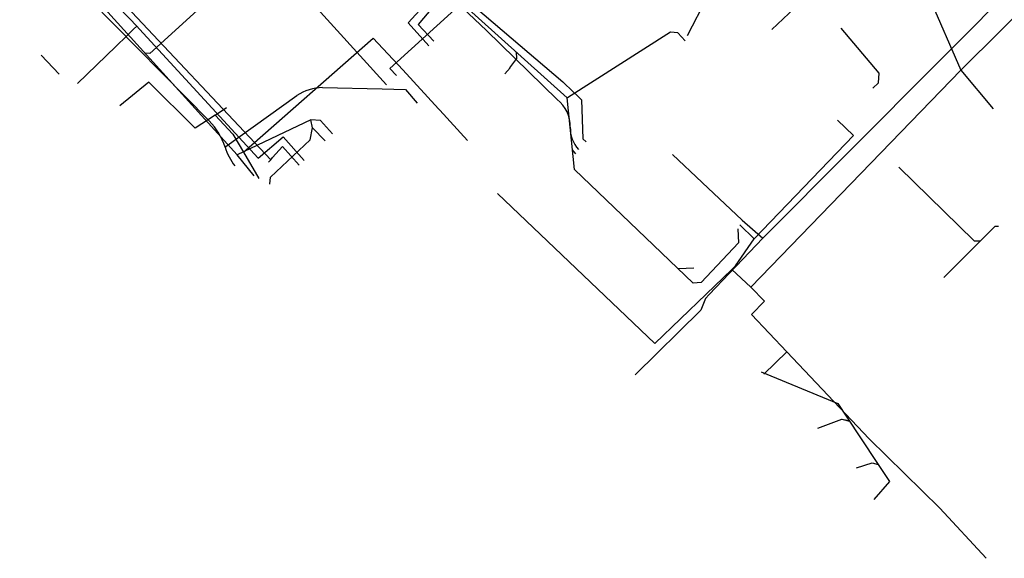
# Model space of a CAD drawing. Header units: metres. Extents: x 2695563 to 2696938, y 1260544 to 1262032.
# Tile 1 of 256: x 2695649 to 2695721, y 1260881 to 1260920. Entities that reach past the tile are written whole.
import ezdxf

# ---------------------------------------------------------------- set-up
doc = ezdxf.new("R2010")
doc.units = ezdxf.units.M
doc.header["$LTSCALE"] = 100
doc.linetypes.add('AUSGEZOGEN', pattern=[0])
for name, color, linetype in [('Eau portable_Cadastre des conduites_Conduite', 171, 'AUSGEZOGEN'), ('EU_Cadastre des conduites', 24, 'AUSGEZOGEN'), ('Gaz_Cadastre des conduites_Conduite', 32, 'AUSGEZOGEN'), ('Réseau électrique_Cadastre des conduite_Tronçon de tracé', 1, 'AUSGEZOGEN'), ('TV_Cadastre des conduites_CONDUITE', 92, 'AUSGEZOGEN'), ('Télécommunications_SW_Cadastre des conduites_Bord du tracé', 94, 'AUSGEZOGEN')]:
    doc.layers.add(name, color=color, linetype=linetype)

# ---------------------------------------------------------------- blocks, each defined once
blk = doc.blocks.new('COMPLEXOBJECT_2340')
at = {"layer": 'Réseau électrique_Cadastre des conduite_Tronçon de tracé', "color": 1, "linetype": 'AUSGEZOGEN', "transparency": 33554687}
blk.add_line((5661.877, 10912.697), (5653.167, 10921.527), dxfattribs=at)
blk.add_arc((5658.451, 10909.343), 4.795, 17.45888, 44.39825, dxfattribs=at)
blk = doc.blocks.new('COMPLEXOBJECT_2521')
at = {"layer": 'Réseau électrique_Cadastre des conduite_Tronçon de tracé', "color": 1, "linetype": 'AUSGEZOGEN', "transparency": 33554687}
blk.add_line((5674.761, 10927.135), (5669.148, 10932.669), dxfattribs=at)
blk.add_lwpolyline([(5687.308, 10914.259), (5682.124, 10919.3), (5676.455, 10924.69)], dxfattribs=at)
for centre, radius, start, end in [((5672.482, 10924.433), 3.535, 20.95112, 49.85241), ((5678.324, 10926.665), 2.719, 200.85447, 226.57817), ((5685.724, 10912.281), 2.534, 359.10229, 51.31636), ((5690.506, 10912.134), 2.25, 177.26685, 223.00166)]:
    blk.add_arc(centre, radius, start, end, dxfattribs=at)

msp = doc.modelspace()

# ---------------------------------------------------------------- linework, layer by layer
at = {"layer": 'Eau portable_Cadastre des conduites_Conduite', "color": 7, "linetype": 'AUSGEZOGEN', "transparency": 33554687}
for points in [[(2695659.871, 1260940.427), (2695660.14, 1260940.172), (2695670.617, 1260930.273), (2695671.501, 1260930.271), (2695680.471, 1260922.372), (2695688.693, 1260915.362), (2695688.96, 1260915.104)], [(2695649.154, 1260929.061), (2695649.409, 1260928.793), (2695651.26, 1260926.842), (2695656.009, 1260921.717), (2695667.344, 1260909.668)], [(2695680.471, 1260922.372), (2695678.099, 1260919.561), (2695679.258, 1260918.328)], [(2695688.96, 1260915.104), (2695689.177, 1260914.894), (2695690.045, 1260914.054), (2695690.154, 1260911.19), (2695690.386, 1260910.969)], [(2695667.184, 1260909.489), (2695667.344, 1260909.668), (2695667.477, 1260909.817), (2695668.199, 1260910.626), (2695669.407, 1260909.279)]]:
    msp.add_lwpolyline(points, dxfattribs=at)
at = {"layer": 'EU_Cadastre des conduites', "color": 24, "linetype": 'AUSGEZOGEN', "transparency": 33554687}
for p, q in [((2695664.879, 1260910.035), (2695649.621, 1260926.925)), ((2695689.009, 1260914.182), (2695675.679, 1260926.196)), ((2695697.793, 1260918.748), (2695701.741, 1260926.369)), ((2695696.54, 1260918.997), (2695689.017, 1260914.182)), ((2695676.522, 1260915.815), (2695676.048, 1260916.338)), ((2695684.437, 1260915.957), (2695684.825, 1260916.387)), ((2695670.265, 1260912.591), (2695664.879, 1260910.035)), ((2695670.209, 1260911.127), (2695670.377, 1260912.003)), ((2695666.116, 1260908.485), (2695664.887, 1260910.035)), ((2695689.637, 1260910.1), (2695689.384, 1260910.387)), ((2695698.259, 1260901.737), (2695697.122, 1260901.689)), ((2695703.184, 1260894.154), (2695708.778, 1260891.851)), ((2695709.065, 1260890.705), (2695709.631, 1260890.561)), ((2695712.552, 1260886.147), (2695711.415, 1260884.813))]:
    msp.add_line(p, q, dxfattribs=at)
for points in [[(2695663.045, 1260921.58), (2695658.494, 1260917.442), (2695658.173, 1260917.459)], [(2695676.04, 1260916.338), (2695681.055, 1260920.886), (2695681.026, 1260921.377)], [(2695697.61, 1260918.36), (2695697.077, 1260918.953), (2695696.54, 1260918.997)], [(2695711.331, 1260914.897), (2695711.759, 1260915.295), (2695711.789, 1260916.003), (2695709.013, 1260919.277)], [(2695684.818, 1260916.387), (2695685.33, 1260917.065), (2695685.284, 1260917.54)], [(2695701.48, 1260904.616), (2695701.524, 1260903.581), (2695698.795, 1260900.677), (2695698.208, 1260900.649), (2695689.525, 1260908.961), (2695689.009, 1260914.182)], [(2695671.853, 1260911.561), (2695670.964, 1260912.532), (2695670.265, 1260912.591)], [(2695671.308, 1260911.053), (2695670.377, 1260912.003), (2695670.265, 1260912.591)], [(2695667.264, 1260907.885), (2695667.319, 1260908.396), (2695670.209, 1260911.127)], [(2695713.238, 1260909.114), (2695718.731, 1260903.724), (2695719.195, 1260903.747)], [(2695716.525, 1260901.062), (2695720.267, 1260904.815), (2695720.508, 1260904.805)], [(2695708.778, 1260891.851), (2695709.44, 1260890.85), (2695711.588, 1260887.603), (2695712.552, 1260886.147)], [(2695707.312, 1260890.028), (2695709.065, 1260890.705), (2695709.601, 1260890.607)], [(2695710.134, 1260887.138), (2695711.29, 1260887.508), (2695711.73, 1260887.389)]]:
    msp.add_lwpolyline(points, dxfattribs=at)
at = {"layer": 'Gaz_Cadastre des conduites_Conduite', "color": 32, "linetype": 'AUSGEZOGEN', "transparency": 33554687}
for points in [[(2695648.993, 1260928.396), (2695654.895, 1260922.227), (2695656.39, 1260920.644), (2695656.699, 1260920.317), (2695657.008, 1260919.99), (2695657.542, 1260919.425)], [(2695680.263, 1260922.838), (2695679.891, 1260922.429), (2695677.382, 1260919.664), (2695678.897, 1260917.996)], [(2695656.087, 1260918.009), (2695656.317, 1260918.232), (2695656.525, 1260918.434), (2695656.668, 1260918.574), (2695657.311, 1260919.199), (2695657.542, 1260919.425)], [(2695657.542, 1260919.425), (2695657.745, 1260919.205), (2695666.429, 1260909.776), (2695668.243, 1260911.336), (2695669.772, 1260909.62)], [(2695656.087, 1260918.009), (2695656.015, 1260917.939), (2695653.224, 1260915.244)]]:
    msp.add_lwpolyline(points, dxfattribs=at)
at = {"layer": 'Réseau électrique_Cadastre des conduite_Tronçon de tracé', "color": 1, "linetype": 'AUSGEZOGEN', "transparency": 33554687}
for p, q in [((2695703.962, 1260919.189), (2695711.81, 1260926.659)), ((2695663.995, 1260910.591), (2695669.244, 1260914.368)), ((2695671.118, 1260914.943), (2695675.47, 1260914.85))]:
    msp.add_line(p, q, dxfattribs=at)
msp.add_lwpolyline([(2695675.47, 1260914.85), (2695677.179, 1260914.799), (2695678.046, 1260913.797)], dxfattribs=at)
for centre, radius, start, end in [((2695671.21, 1260911.3), 3.644, 91.45435, 122.66085), ((2695668.16, 1260911.895), 4.364, 197.38628, 217.84906)]:
    msp.add_arc(centre, radius, start, end, dxfattribs=at)
at = {"layer": 'TV_Cadastre des conduites_CONDUITE', "color": 92, "linetype": 'AUSGEZOGEN', "transparency": 33554687}
for p, q in [((2695714.261, 1260924.286), (2695717.762, 1260916.204)), ((2695675.791, 1260915.145), (2695668.721, 1260922.997)), ((2695702.43, 1260900.345), (2695717.762, 1260916.204)), ((2695717.762, 1260916.204), (2695720.122, 1260913.378)), ((2695683.911, 1260907.205), (2695695.392, 1260896.23)), ((2695701.603, 1260904.899), (2695702.664, 1260903.887)), ((2695695.392, 1260896.23), (2695701.028, 1260901.65)), ((2695701.028, 1260901.65), (2695702.43, 1260900.345)), ((2695703.415, 1260899.314), (2695702.43, 1260900.345)), ((2695705.044, 1260895.624), (2695703.376, 1260893.98))]:
    msp.add_line(p, q, dxfattribs=at)
for points in [[(2695717.762, 1260916.204), (2695723.643, 1260922.068), (2695727.073, 1260927.432), (2695734.379, 1260932.746)], [(2695702.664, 1260903.887), (2695709.925, 1260911.427), (2695708.747, 1260912.559)], [(2695701.028, 1260901.65), (2695701.309, 1260901.919), (2695702.664, 1260903.887)], [(2695705.044, 1260895.624), (2695702.474, 1260898.345), (2695703.415, 1260899.314)], [(2695719.626, 1260880.522), (2695716.222, 1260884.191), (2695711.059, 1260889.255), (2695705.044, 1260895.624)]]:
    msp.add_lwpolyline(points, dxfattribs=at)
at = {"layer": 'Télécommunications_SW_Cadastre des conduites_Bord du tracé', "color": 94, "linetype": 'AUSGEZOGEN', "transparency": 33554687}
for p, q in [((2695651.874, 1260915.927), (2695650.559, 1260917.301)), ((2695663.275, 1260912.932), (2695664.111, 1260913.481)), ((2695665.348, 1260910.222), (2695666.478, 1260908.295))]:
    msp.add_line(p, q, dxfattribs=at)
for points in [[(2695703.284, 1260903.92), (2695722.529, 1260923.275), (2695723.08, 1260923.811)], [(2695665.348, 1260910.222), (2695674.812, 1260918.542), (2695676.98, 1260916.236), (2695679.591, 1260913.392), (2695679.685, 1260913.29), (2695681.714, 1260911.08)], [(2695663.275, 1260912.932), (2695661.818, 1260911.974), (2695658.429, 1260915.334), (2695656.301, 1260913.614)], [(2695663.275, 1260912.932), (2695664.572, 1260911.544), (2695665.348, 1260910.222)], [(2695696.688, 1260910.043), (2695698.874, 1260907.988), (2695701.79, 1260905.249), (2695703.284, 1260903.92)], [(2695703.284, 1260903.92), (2695699.363, 1260899.81), (2695699.094, 1260899.528), (2695698.756, 1260898.662), (2695693.963, 1260893.933)]]:
    msp.add_lwpolyline(points, dxfattribs=at)

# ---------------------------------------------------------------- block references
at = {"layer": 'Réseau électrique_Cadastre des conduite_Tronçon de tracé', "color": 1, "linetype": 'AUSGEZOGEN', "lineweight": -3, "transparency": 33554687}
for name in ['COMPLEXOBJECT_2521', 'COMPLEXOBJECT_2340']:
    msp.add_blockref(name, (2690000.97, 1249999.81), dxfattribs=at)

doc.saveas('drawing.dxf')
